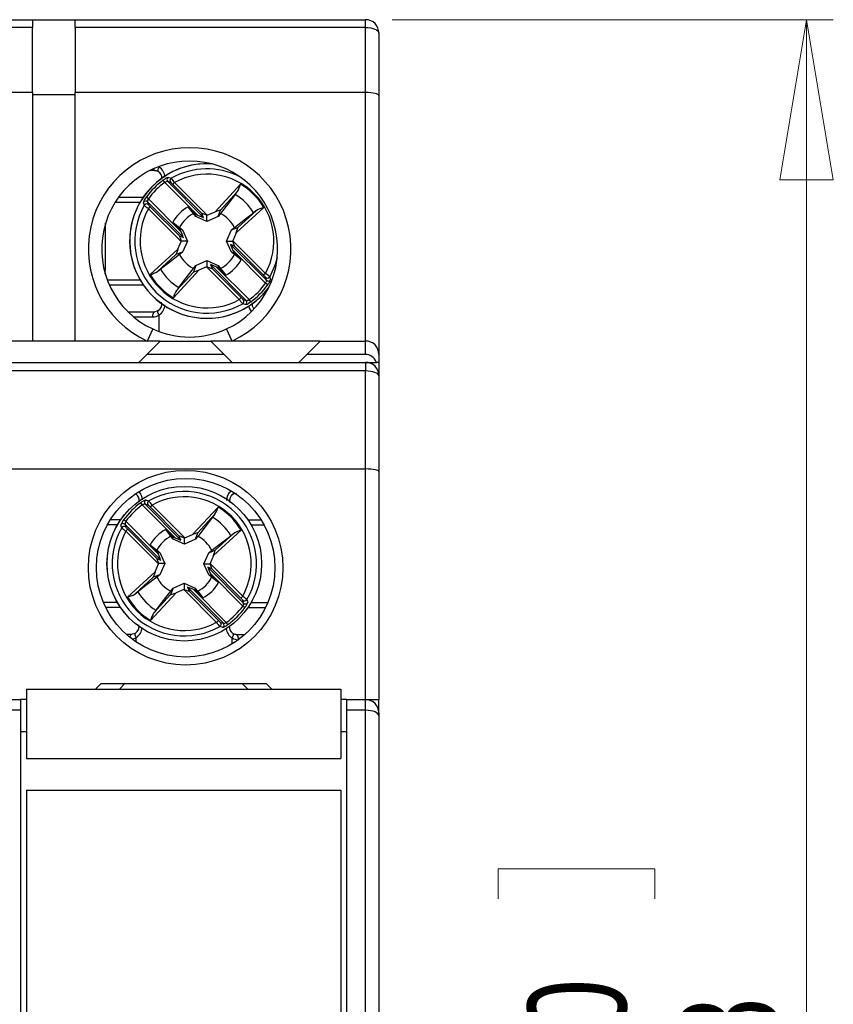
# Model space of a CAD drawing. Header units: millimetres. Extents: x 0 to 420, y 0 to 297.
# Tile 14 of 16: x 211 to 241, y 218 to 255. Entities that reach past the tile are written whole.
import ezdxf

# ---------------------------------------------------------------- set-up
doc = ezdxf.new("R2010")
doc.units = ezdxf.units.MM
doc.styles.add('SLDTEXTSTYLE3', font='TXT', dxfattribs={"width": 0.75})
doc.dimstyles.new('SLDDIMSTYLE0', dxfattribs={"dimtxt": 3.704167, "dimasz": 6, "dimexe": 0, "dimexo": 0.0625, "dimgap": 0.926042, "dimtad": 1, "dimdec": 1, "dimrnd": 1e-09, "dimzin": 12, "dimdsep": 46, "dimtxsty": 'SLDTEXTSTYLE3', "dimblk1": 'CLOSED', "dimblk2": 'CLOSED', "dimsah": 1, "dimcen": 0.09, "dimadec": 0, "dimazin": 3, "dimtfac": 1, "dimtdec": 1, "dimtofl": 0, "dimtmove": 0, "dimatfit": 3, "dimldrblk": 'CLOSED', "dimfxl": 1, "dimfrac": 2, "dimtolj": 1, "dimtzin": 12, "dimarcsym": 0})

# ---------------------------------------------------------------- blocks, each defined once
blk = doc.blocks.new('_CLOSED')
at = {"color": 0, "linetype": 'ByBlock', "lineweight": -2}
for p, q in [((-1, 0.166667), (0, 0)), ((-1, 0.166667), (-1, -0.166667)), ((0, 0), (-1, -0.166667)), ((0, 0), (-1, 0))]:
    blk.add_line(p, q, dxfattribs=at)
blk = doc.blocks.new('_D')
at = {"color": 7, "linetype": 'Continuous', "lineweight": 18}
for p, q in [((224.712, 255.324), (241.257, 255.324)), ((240.257, 173.524), (240.257, 255.324)), ((228.682, 222.359), (228.682, 223.486)), ((228.682, 223.486), (234.567, 223.486)), ((234.567, 223.486), (234.567, 222.359)), ((228.682, 210.046), (228.682, 208.92)), ((234.567, 208.92), (234.567, 210.046)), ((228.682, 208.92), (234.567, 208.92)), ((224.712, 173.524), (241.257, 173.524))]:
    blk.add_line(p, q, dxfattribs=at)
at = {"color": 7, "linetype": 'Continuous', "lineweight": 18, "xscale": 6, "yscale": 6}
for p, rotation in [((240.257, 255.324, 28.24), 90), ((240.257, 173.524, 28.24), 270)]:
    blk.add_blockref('_CLOSED', p, dxfattribs=dict(at, rotation=rotation))
at = {"color": 7, "linetype": 'Continuous', "lineweight": 18, "char_height": 3.7042, "attachment_point": 1, "rotation": 90, "style": 'SLDTEXTSTYLE3'}
for s, insert in [('3,220', (229.792, 210.046)), ('81,8', (235.482, 211.415))]:
    blk.add_mtext(s, dxfattribs=dict(at, insert=insert))

msp = doc.modelspace()

# ---------------------------------------------------------------- linework, layer by layer
at = {"color": 7, "linetype": 'Continuous', "lineweight": 25}
for p, q in [((202.612, 255.324), (211.212, 255.324)), ((211.212, 255.324), (212.812, 255.324)), ((211.212, 255.324), (211.212, 255.036)), ((212.812, 255.324), (223.712, 255.324)), ((212.812, 255.036), (212.812, 255.324)), ((223.712, 255.036), (223.712, 255.324)), ((211.212, 255.036), (202.612, 255.036)), ((211.212, 252.59), (211.212, 255.036)), ((223.712, 255.036), (212.812, 255.036)), ((212.812, 255.036), (212.812, 252.59)), ((223.712, 252.59), (223.712, 255.036)), ((224.212, 254.824), (224.212, 252.48)), ((211.212, 252.59), (202.612, 252.59)), ((211.212, 252.59), (211.212, 243.274)), ((223.712, 252.59), (212.812, 252.59)), ((212.812, 243.274), (212.812, 252.59)), ((223.712, 243.274), (223.712, 252.59)), ((211.212, 252.524), (212.812, 252.524)), ((224.212, 252.48), (224.212, 242.774)), ((215.812, 249.674), (215.633, 249.674)), ((216.179, 249.223), (216.121, 249.304)), ((216.29, 249.253), (217.634, 247.909)), ((216.4, 249.219), (216.29, 249.253)), ((217.412, 247.99), (216.179, 249.223)), ((216.478, 249.149), (216.549, 249.219)), ((217.572, 248.056), (216.478, 249.149)), ((216.549, 249.219), (217.775, 247.994)), ((218.069, 248.115), (219.021, 249.153)), ((218.906, 248.88), (218.271, 248.187)), ((214.449, 248.674), (215.377, 248.674)), ((215.563, 248.607), (215.482, 248.665)), ((215.563, 248.607), (216.796, 247.374)), ((218.817, 248.77), (218.268, 248.051)), ((215.533, 248.496), (215.567, 248.386)), ((216.877, 247.152), (215.533, 248.496)), ((215.567, 248.237), (215.637, 248.308)), ((216.793, 247.011), (215.567, 248.237)), ((215.637, 248.308), (216.731, 247.215)), ((217.255, 248.051), (217.06, 248.307)), ((217.06, 248.307), (217.314, 248.03)), ((218.177, 247.946), (218.271, 248.187)), ((219.89, 248.283), (218.852, 247.332)), ((218.924, 247.534), (219.617, 248.169)), ((217.347, 247.946), (217.314, 248.03)), ((217.314, 248.03), (217.412, 247.99)), ((217.762, 247.759), (217.347, 247.946)), ((217.634, 247.909), (217.572, 248.056)), ((217.762, 247.759), (217.762, 247.988)), ((218.177, 247.946), (217.762, 247.759)), ((217.775, 247.994), (218.069, 248.115)), ((216.479, 247.726), (216.735, 247.531)), ((216.756, 247.472), (216.479, 247.726)), ((216.735, 247.531), (216.84, 247.439)), ((216.796, 247.374), (216.756, 247.472)), ((216.84, 247.439), (216.756, 247.472)), ((216.84, 247.439), (217.027, 247.024)), ((218.497, 247.024), (218.684, 247.439)), ((218.684, 247.439), (218.924, 247.534)), ((218.684, 247.439), (218.789, 247.531)), ((216.731, 247.215), (216.877, 247.152)), ((218.852, 247.332), (218.731, 247.037)), ((218.731, 247.037), (219.957, 245.811)), ((215.633, 245.765), (216.671, 246.717)), ((216.671, 246.717), (216.793, 247.011)), ((217.027, 247.024), (216.798, 247.024)), ((217.027, 247.024), (216.84, 246.609)), ((218.497, 247.024), (218.725, 247.024)), ((218.684, 246.609), (218.497, 247.024)), ((218.793, 246.834), (218.647, 246.896)), ((218.647, 246.896), (219.99, 245.553)), ((218.727, 246.675), (218.768, 246.576)), ((219.96, 245.442), (218.727, 246.675)), ((219.886, 245.741), (218.793, 246.834)), ((216.599, 246.515), (215.906, 245.88)), ((216.84, 246.609), (216.599, 246.515)), ((216.84, 246.609), (216.735, 246.518)), ((218.684, 246.609), (218.768, 246.576)), ((218.789, 246.518), (218.684, 246.609)), ((218.768, 246.576), (219.045, 246.322)), ((219.045, 246.322), (218.789, 246.518)), ((217.454, 245.934), (216.503, 244.896)), ((217.347, 246.102), (217.253, 245.862)), ((217.255, 245.997), (217.347, 246.102)), ((217.347, 246.102), (217.762, 246.289)), ((217.749, 246.055), (217.454, 245.934)), ((218.975, 244.829), (217.749, 246.055)), ((217.762, 246.289), (217.762, 246.061)), ((217.762, 246.289), (218.177, 246.102)), ((217.89, 246.139), (217.952, 245.993)), ((219.233, 244.796), (217.89, 246.139)), ((217.952, 245.993), (219.045, 244.9)), ((218.21, 246.018), (218.111, 246.059)), ((218.111, 246.059), (219.344, 244.826)), ((218.177, 246.102), (218.21, 246.018)), ((218.177, 246.102), (218.268, 245.997)), ((218.464, 245.741), (218.21, 246.018)), ((218.268, 245.997), (218.464, 245.741)), ((216.617, 245.169), (217.253, 245.862)), ((219.957, 245.811), (219.886, 245.741)), ((219.99, 245.553), (219.957, 245.663)), ((215.377, 245.374), (214.1, 245.374)), ((220.041, 245.383), (219.96, 245.442)), ((219.045, 244.9), (218.975, 244.829)), ((219.123, 244.829), (219.233, 244.796)), ((219.403, 244.745), (219.344, 244.826)), ((214.795, 244.374), (215.812, 244.374)), ((215.728, 243.728), (215.519, 243.274)), ((218.705, 243.274), (218.495, 243.728)), ((216.012, 243.274), (207.812, 243.274)), ((215.512, 242.774), (216.012, 243.274)), ((216.012, 243.274), (217.912, 243.274)), ((217.912, 243.274), (218.412, 242.774)), ((222.012, 243.274), (217.912, 243.274)), ((221.512, 242.774), (222.012, 243.274)), ((222.012, 243.274), (223.712, 243.274)), ((223.712, 242.774), (223.712, 243.274)), ((215.512, 242.774), (215.212, 242.474)), ((218.412, 242.774), (215.512, 242.774)), ((218.712, 242.474), (218.412, 242.774)), ((221.512, 242.774), (221.212, 242.474)), ((223.712, 242.774), (221.512, 242.774)), ((224.212, 242.774), (224.212, 242.474)), ((179.912, 242.474), (223.712, 242.474)), ((223.712, 242.474), (224.121, 242.474)), ((223.712, 242.474), (223.712, 242.15)), ((224.212, 242.474), (224.121, 242.474)), ((224.212, 242.474), (224.212, 241.974)), ((223.712, 242.15), (179.912, 242.15)), ((223.712, 238.474), (223.712, 242.15)), ((224.212, 241.974), (224.212, 238.384)), ((223.712, 238.474), (179.912, 238.474)), ((223.712, 229.824), (223.712, 238.474)), ((224.212, 238.384), (224.212, 229.824)), ((215.335, 237.126), (215.277, 237.207)), ((216.565, 235.889), (215.335, 237.126)), ((215.447, 237.155), (216.786, 235.808)), ((215.557, 237.122), (215.447, 237.155)), ((215.634, 237.051), (215.705, 237.121)), ((215.705, 237.121), (216.928, 235.892)), ((216.725, 235.954), (215.634, 237.051)), ((217.223, 236.012), (218.177, 237.047)), ((218.061, 236.775), (217.424, 236.083)), ((214.14, 236.581), (214.532, 236.58)), ((214.718, 236.512), (214.637, 236.57)), ((214.687, 236.401), (214.721, 236.29)), ((216.027, 235.053), (214.687, 236.401)), ((214.718, 236.512), (215.947, 235.275)), ((217.972, 236.665), (217.421, 235.948)), ((219.301, 236.566), (219.793, 236.564)), ((214.72, 236.142), (214.791, 236.212)), ((215.943, 234.912), (214.72, 236.142)), ((214.791, 236.212), (215.881, 235.116)), ((216.213, 236.208), (216.467, 235.93)), ((216.408, 235.951), (216.213, 236.208)), ((216.786, 235.808), (216.725, 235.954)), ((216.928, 235.892), (217.223, 236.012)), ((217.33, 235.843), (217.424, 236.083)), ((219.044, 236.176), (218.003, 235.227)), ((218.075, 235.428), (218.771, 236.062)), ((215.907, 235.374), (215.631, 235.628)), ((215.631, 235.628), (215.886, 235.432)), ((216.499, 235.846), (216.467, 235.93)), ((216.467, 235.93), (216.565, 235.889)), ((216.914, 235.658), (216.499, 235.846)), ((216.914, 235.658), (216.915, 235.886)), ((217.33, 235.843), (216.914, 235.658)), ((215.886, 235.432), (215.991, 235.34)), ((215.947, 235.275), (215.907, 235.374)), ((215.991, 235.34), (215.907, 235.374)), ((215.991, 235.34), (216.177, 234.925)), ((217.647, 234.921), (217.835, 235.335)), ((217.835, 235.335), (218.075, 235.428)), ((217.835, 235.335), (217.94, 235.426)), ((218.003, 235.227), (217.881, 234.933)), ((215.821, 234.618), (215.943, 234.912)), ((215.881, 235.116), (216.027, 235.053)), ((216.177, 234.925), (215.948, 234.925)), ((216.177, 234.925), (215.989, 234.51)), ((217.647, 234.921), (217.875, 234.92)), ((217.832, 234.505), (217.647, 234.921)), ((217.881, 234.933), (219.103, 233.703)), ((214.78, 233.67), (215.821, 234.618)), ((215.989, 234.51), (215.748, 234.417)), ((215.989, 234.51), (215.883, 234.419)), ((217.942, 234.729), (217.796, 234.792)), ((217.796, 234.792), (219.136, 233.445)), ((217.832, 234.505), (217.916, 234.472)), ((217.937, 234.413), (217.832, 234.505)), ((217.876, 234.57), (217.916, 234.472)), ((219.106, 233.334), (217.876, 234.57)), ((219.033, 233.633), (217.942, 234.729)), ((215.748, 234.417), (215.053, 233.784)), ((216.494, 234.002), (216.91, 234.188)), ((216.91, 234.188), (216.909, 233.959)), ((216.91, 234.188), (217.324, 234)), ((217.916, 234.472), (218.193, 234.217)), ((218.193, 234.217), (217.937, 234.413)), ((216.601, 233.833), (215.647, 232.798)), ((215.762, 233.07), (216.399, 233.762)), ((216.494, 234.002), (216.399, 233.762)), ((216.402, 233.897), (216.494, 234.002)), ((216.896, 233.954), (216.601, 233.833)), ((218.118, 232.724), (216.896, 233.954)), ((217.037, 234.037), (217.099, 233.891)), ((218.377, 232.69), (217.037, 234.037)), ((217.099, 233.891), (218.189, 232.794)), ((217.357, 233.916), (217.259, 233.956)), ((217.259, 233.956), (218.488, 232.72)), ((217.324, 234), (217.357, 233.916)), ((217.324, 234), (217.415, 233.894)), ((217.61, 233.638), (217.357, 233.916)), ((217.415, 233.894), (217.61, 233.638)), ((219.103, 233.703), (219.033, 233.633)), ((219.136, 233.445), (219.103, 233.555)), ((214.522, 233.28), (213.963, 233.281)), ((219.186, 233.275), (219.106, 233.334)), ((219.952, 233.264), (219.292, 233.266)), ((218.189, 232.794), (218.118, 232.724)), ((218.267, 232.724), (218.377, 232.69)), ((218.546, 232.639), (218.488, 232.72)), ((214.727, 232.279), (214.954, 232.278)), ((218.854, 232.267), (219.182, 232.266)), ((213.583, 230.22), (213.787, 230.424)), ((213.787, 230.424), (214.687, 230.424)), ((214.687, 230.424), (214.483, 230.22)), ((214.687, 230.424), (219.087, 230.424)), ((219.291, 230.22), (219.087, 230.424)), ((219.087, 230.424), (219.987, 230.424)), ((220.191, 230.22), (219.987, 230.424)), ((210.987, 230.22), (210.987, 227.62)), ((210.987, 230.22), (222.787, 230.22)), ((222.787, 230.22), (222.787, 227.62)), ((210.262, 229.824), (210.762, 229.824)), ((210.762, 229.824), (210.762, 229.424)), ((210.987, 229.824), (210.762, 229.824)), ((223.012, 229.824), (222.787, 229.824)), ((223.012, 229.424), (223.012, 229.824)), ((223.012, 229.824), (223.712, 229.824)), ((223.712, 229.424), (223.712, 229.824)), ((223.712, 229.824), (224.212, 229.824)), ((224.212, 229.324), (224.212, 229.824)), ((210.762, 229.424), (209.862, 229.424)), ((210.762, 229.424), (210.762, 199.424)), ((223.712, 229.424), (223.012, 229.424)), ((223.012, 199.424), (223.012, 229.424)), ((223.712, 199.424), (223.712, 229.424)), ((224.212, 229.324), (224.212, 229.217)), ((224.212, 229.217), (224.212, 199.631)), ((210.762, 228.624), (210.987, 228.624)), ((222.787, 228.624), (223.012, 228.624)), ((210.987, 227.62), (222.787, 227.62)), ((210.987, 226.428), (210.987, 198.628)), ((210.987, 226.428), (222.787, 226.428)), ((222.787, 226.428), (222.787, 198.628))]:
    msp.add_line(p, q, dxfattribs=at)
at = {"color": 1, "linetype": 'Continuous', "lineweight": 25}
for p, q in [((215.946, 249.811), (215.964, 249.8)), ((215.964, 249.8), (215.964, 249.818)), ((215.25, 248.474), (214.314, 248.474)), ((214.019, 245.574), (215.25, 245.574)), ((215.726, 244.174), (215.017, 244.174)), ((215.964, 243.638), (215.964, 244.249)), ((214.404, 236.38), (214.022, 236.381)), ((219.911, 236.364), (219.427, 236.365)), ((213.871, 233.481), (214.396, 233.48)), ((219.419, 233.465), (220.045, 233.464)), ((215.105, 231.986), (215.105, 232.152)), ((218.701, 231.911), (218.702, 232.142))]:
    msp.add_line(p, q, dxfattribs=at)
at = {"color": 7, "linetype": 'Continuous', "lineweight": 25, "flags": 128}
for points in [[(223.712, 255.036), (223.809, 255.032), (223.903, 255.02), (223.99, 255), (224.065, 254.974), (224.127, 254.942), (224.174, 254.905), (224.202, 254.866), (224.212, 254.824)], [(215.812, 249.674), (215.86, 249.669), (215.936, 249.635)], [(216.309, 249.409), (216.332, 249.402), (216.422, 249.377)], [(218.817, 248.77), (218.884, 248.854), (218.906, 248.88)], [(215.409, 248.364), (215.403, 248.388), (215.377, 248.477)], [(219.617, 248.169), (219.6, 248.154), (219.508, 248.079)], [(217.347, 247.946), (217.295, 248.006), (217.255, 248.051)], [(218.268, 248.051), (218.229, 248.006), (218.177, 247.946)], [(218.789, 247.531), (219.208, 247.851), (219.508, 248.079)], [(216.735, 246.518), (216.316, 246.198), (216.016, 245.969)], [(215.906, 245.88), (215.923, 245.894), (216.016, 245.969)], [(216.707, 245.278), (216.935, 245.578), (217.255, 245.997)], [(220.114, 245.684), (220.121, 245.661), (220.146, 245.572)], [(216.707, 245.278), (216.639, 245.195), (216.617, 245.169)], [(219.215, 244.64), (219.192, 244.647), (219.102, 244.672)], [(215.726, 244.174), (215.728, 244.213), (215.733, 244.251), (215.741, 244.285), (215.751, 244.316), (215.764, 244.341), (215.779, 244.359), (215.795, 244.37), (215.812, 244.374)], [(215.936, 244.414), (215.89, 244.389), (215.812, 244.374)], [(224.212, 241.974), (224.202, 242.009), (224.174, 242.042), (224.127, 242.072), (224.065, 242.098), (223.99, 242.12), (223.903, 242.137), (223.809, 242.147), (223.712, 242.15)], [(218.745, 237.528), (218.791, 237.552), (218.869, 237.567)], [(215.466, 237.311), (215.489, 237.305), (215.579, 237.279)], [(217.972, 236.665), (218.039, 236.749), (218.061, 236.775)], [(214.563, 236.269), (214.557, 236.293), (214.532, 236.382)], [(216.499, 235.846), (216.447, 235.906), (216.408, 235.951)], [(217.94, 235.426), (218.36, 235.745), (218.661, 235.973)], [(218.771, 236.062), (218.753, 236.047), (218.661, 235.973)], [(217.421, 235.948), (217.382, 235.903), (217.33, 235.843)], [(215.883, 234.419), (215.463, 234.101), (215.163, 233.873)], [(215.053, 233.784), (215.07, 233.798), (215.163, 233.873)], [(215.852, 233.18), (216.081, 233.479), (216.402, 233.897)], [(219.26, 233.576), (219.267, 233.553), (219.292, 233.463)], [(215.852, 233.18), (215.784, 233.097), (215.762, 233.07)], [(215.079, 232.318), (215.033, 232.293), (214.954, 232.278)], [(218.358, 232.534), (218.335, 232.541), (218.245, 232.567)], [(218.854, 232.267), (218.805, 232.273), (218.729, 232.307)], [(218.854, 232.267), (218.87, 232.263), (218.887, 232.252), (218.901, 232.233), (218.914, 232.208), (218.925, 232.178), (218.933, 232.143), (218.937, 232.106), (218.939, 232.067)]]:
    msp.add_lwpolyline(points, dxfattribs=at)
at = {"color": 1, "linetype": 'Continuous', "lineweight": 25, "flags": 128}
for points in [[(215.964, 249.8), (215.947, 249.767), (215.934, 249.735), (215.925, 249.705), (215.922, 249.68), (215.923, 249.658), (215.929, 249.643), (215.936, 249.635)], [(220.396, 246.399), (220.321, 246.143), (220.114, 245.684)], [(219.427, 244.382), (219.36, 244.506), (219.344, 244.595)], [(215.964, 244.249), (215.947, 244.282), (215.934, 244.314), (215.925, 244.343), (215.922, 244.369), (215.923, 244.39), (215.929, 244.406), (215.937, 244.414)], [(215.085, 237.549), (215.086, 237.546), (215.094, 237.538)], [(214.875, 232.154), (214.875, 232.155), (214.883, 232.19), (214.894, 232.22), (214.907, 232.245), (214.922, 232.263), (214.938, 232.275), (214.954, 232.278)], [(215.105, 232.152), (215.089, 232.186), (215.076, 232.217), (215.068, 232.247), (215.064, 232.273), (215.065, 232.294), (215.071, 232.31), (215.079, 232.318)], [(218.729, 232.307), (218.737, 232.299), (218.743, 232.283), (218.744, 232.262), (218.74, 232.236), (218.732, 232.207), (218.719, 232.175), (218.702, 232.142)]]:
    msp.add_lwpolyline(points, dxfattribs=at)
at = {"color": 7, "linetype": 'Continuous', "lineweight": 25}
for centre, radius in [((216.962, 234.774), 3.65), ((216.962, 234.774), 3.35), ((216.912, 234.923), 2.9), ((216.912, 234.923), 2.899)]:
    msp.add_circle(centre, radius, dxfattribs=at)
for centre, radius, start, end in [((223.712, 254.824), 0.5, 0, 90), ((217.112, 246.724), 3.8, 294.784, 245.216), ((217.112, 246.724), 3.3, 294.784, 245.216), ((217.762, 247.024), 2.9, 86.4907, 180), ((215.774, 249.391), 0.293, 353.2998, 56.4624), ((217.762, 247.024), 2.809, 125.7498, 144.2502), ((216.506, 248.835), 0.606, 108.9262, 129.3868), ((216.289, 249.036), 0.217, 89.7593, 120.5567), ((216.362, 249.323), 0.1, 121.7574, 224.4968), ((216.472, 249.29), 0.1, 120.0913, 224.4788), ((214.842, 247.968), 2.117, 36.2344, 41.7076), ((217.762, 247.024), 2.508, 331.0781, 118.9219), ((217.762, 247.024), 2.709, 125.7498, 144.2502), ((216.017, 248.718), 0.631, 43.0173, 52.5616), ((217.977, 249.431), 1.08, 329.3376, 345.0939), ((217.762, 247.024), 2.473, 30.6058, 59.3942), ((215.918, 248.299), 0.57, 139.9468, 161.7402), ((215.463, 248.424), 0.1, 45.5032, 148.2426), ((215.707, 248.508), 0.174, 145.5687, 184.1153), ((217.762, 247.024), 2.04, 31.1435, 58.8565), ((217.762, 247.024), 2.707, 150.3316, 299.6684), ((217.762, 247.024), 2.508, 151.0781, 298.9219), ((215.496, 248.314), 0.1, 45.5212, 149.9087), ((216.402, 249.43), 1.456, 227.0501, 235.0079), ((216.019, 248.725), 0.566, 216.8844, 227.5368), ((217.762, 247.024), 1.463, 118.6836, 151.3164), ((220.168, 247.24), 1.08, 104.9061, 120.6624), ((217.762, 247.024), 1.145, 116.2477, 153.7523), ((217.762, 247.024), 1.145, 26.2477, 63.7523), ((159.907, 247.024), 54.055, 358.6886, 0.7104), ((217.762, 247.024), 2.9, 180, 323.0596), ((217.762, 247.024), 1.145, 206.2477, 243.7523), ((217.762, 247.024), 1.145, 296.2477, 333.7523), ((217.762, 247.024), 1.463, 298.6836, 331.3164), ((217.762, 247.024), 2.04, 211.1435, 238.8565), ((215.356, 246.809), 1.08, 284.9061, 300.6624), ((217.762, 247.024), 2.473, 210.6058, 239.3942), ((219.504, 245.323), 0.566, 36.8844, 47.5368), ((219.122, 244.618), 1.456, 47.0501, 55.0079), ((220.027, 245.735), 0.1, 225.5212, 329.9087), ((219.816, 245.54), 0.174, 325.5687, 4.1153), ((220.061, 245.624), 0.1, 225.5032, 328.2426), ((219.605, 245.75), 0.57, 319.9468, 341.7402), ((217.762, 247.024), 2.709, 305.7498, 324.2502), ((217.762, 247.024), 2.809, 305.7498, 324.2502), ((217.546, 244.618), 1.08, 149.3376, 165.0939), ((220.682, 246.08), 2.117, 216.2344, 221.7076), ((219.507, 245.331), 0.631, 223.0173, 232.5616), ((219.051, 244.759), 0.1, 300.0913, 44.4788), ((219.234, 245.012), 0.217, 269.7593, 300.5567), ((215.799, 244.652), 0.272, 300.2203, 17.2076), ((219.162, 244.725), 0.1, 301.7574, 44.4968), ((219.018, 245.214), 0.606, 288.9262, 309.3868), ((219.717, 244.656), 0.261, 169.7277, 217.953), ((215.725, 244.595), 0.42, 270.2192, 304.6136), ((217.112, 246.724), 3.3, 245.216, 294.784), ((223.712, 242.774), 0.5, 0, 90), ((223.712, 241.974), 0.5, 0, 90), ((214.931, 237.295), 0.293, 353.1341, 56.2968), ((216.912, 234.923), 2.707, 330.166, 119.5027), ((216.912, 234.923), 2.508, 330.9124, 118.7563), ((218.881, 237.29), 0.271, 119.9923, 196.697), ((216.912, 234.923), 2.809, 125.5842, 144.0845), ((216.912, 234.923), 2.709, 125.5842, 144.0845), ((215.661, 236.737), 0.606, 108.7606, 129.2211), ((215.445, 236.939), 0.217, 89.5937, 120.3911), ((215.518, 237.226), 0.1, 121.5918, 224.3312), ((215.629, 237.192), 0.1, 119.9257, 224.3132), ((215.172, 236.622), 0.631, 42.8517, 52.396), ((213.994, 235.875), 2.117, 36.0688, 41.5419), ((217.134, 237.328), 1.08, 329.172, 344.9283), ((216.912, 234.923), 2.473, 30.4402, 59.2286), ((215.072, 236.202), 0.57, 139.7812, 161.5746), ((214.617, 236.329), 0.1, 45.3376, 148.077), ((214.861, 236.413), 0.174, 145.4031, 183.9497), ((216.912, 234.923), 2.04, 30.9779, 58.6908), ((216.912, 234.923), 2.707, 150.166, 299.5027), ((216.912, 234.923), 2.508, 150.9124, 298.7563), ((214.65, 236.219), 0.1, 45.3555, 149.7431), ((215.559, 237.333), 1.456, 226.8845, 234.8423), ((215.174, 236.629), 0.566, 216.7188, 227.3712), ((216.912, 234.923), 1.463, 118.518, 151.1508), ((216.912, 234.923), 1.145, 116.0821, 153.5867), ((219.319, 235.131), 1.08, 104.7405, 120.4968), ((216.912, 234.923), 1.145, 26.0821, 63.5867), ((216.912, 234.923), 1.145, 206.0821, 243.5867), ((216.912, 234.923), 1.145, 296.0821, 333.5867), ((216.912, 234.923), 1.463, 298.518, 331.1508), ((214.505, 234.714), 1.08, 284.7405, 300.4968), ((216.912, 234.923), 2.04, 210.9779, 238.6908), ((216.912, 234.923), 2.473, 210.4402, 239.2286), ((218.649, 233.217), 0.566, 36.7188, 47.3712), ((218.265, 232.513), 1.456, 46.8845, 54.8423), ((219.173, 233.626), 0.1, 225.3555, 329.7431), ((218.962, 233.433), 0.174, 325.4031, 3.9497), ((219.207, 233.516), 0.1, 225.3376, 328.077), ((218.751, 233.643), 0.57, 319.7812, 341.5746), ((216.689, 232.517), 1.08, 149.172, 164.9283), ((216.912, 234.923), 2.709, 305.5842, 324.0845), ((216.912, 234.923), 2.809, 305.5842, 324.0845), ((214.942, 232.556), 0.272, 300.0547, 17.042), ((219.829, 233.97), 2.117, 216.0688, 221.5419), ((218.652, 233.224), 0.631, 222.8517, 232.396), ((218.195, 232.654), 0.1, 299.9257, 44.3132), ((218.305, 232.62), 0.1, 301.5918, 44.3312), ((218.163, 233.108), 0.606, 288.7606, 309.2211), ((218.378, 232.907), 0.217, 269.5937, 300.3911), ((218.893, 232.55), 0.293, 170.9449, 236.1312), ((218.942, 232.487), 0.42, 235.2208, 269.6152), ((223.712, 229.324), 0.5, 0, 90)]:
    msp.add_arc(centre, radius, start, end, dxfattribs=at)
at = {"color": 1, "linetype": 'Continuous', "lineweight": 25}
for centre, radius, start, end in [((217.762, 247.024), 2.899, 86.3747, 323.1755), ((215.828, 249.751), 0.0785, 194.6967, 258.155), ((215.709, 249.397), 0.477, 2.7177, 57.6878), ((217.762, 247.024), 2.707, 62.9071, 119.6684), ((215.711, 244.65), 0.474, 302.1948, 357.7341), ((214.952, 237.329), 0.39, 359.0092, 47.5765), ((218.914, 237.303), 0.42, 128.1441, 180.7612), ((218.687, 237.574), 0.0742, 320.6472, 23.6477), ((214.854, 232.554), 0.474, 302.0292, 357.5685), ((218.939, 232.529), 0.454, 185.0016, 238.4336), ((214.865, 232.505), 0.427, 282.7927, 304.306)]:
    msp.add_arc(centre, radius, start, end, dxfattribs=at)
at = {"color": 7, "linetype": 'Continuous', "lineweight": 25}
for centre, major_axis, ratio, start_param, end_param in [((223.712, 252.48), (0.5, 0), 0.221695, 0, 1.570796), ((218.053, 248.096), (0.218, 0.091), 0.04428, 6.24051, 7.758946), ((217.393, 248.009), (0.241, -0.1), 0.040112, 4.809235, 6.32409), ((217.812, 247.956), (0.241, -0.1), 0.040112, 1.799222, 3.182497), ((217.783, 247.985), (0.1, 0.041), 0.096832, 1.611647, 1.743226), ((218.834, 247.315), (0.091, 0.218), 0.04428, 4.807424, 6.325861), ((216.83, 246.974), (-0.1, 0.241), 0.040112, 6.242281, 7.625556), ((216.777, 247.393), (-0.1, 0.241), 0.040112, 3.100688, 4.615543), ((218.723, 247.045), (0.041, 0.1), 0.096832, 4.539959, 4.671538), ((216.69, 246.733), (0.091, 0.218), 0.04428, 1.665832, 3.184268), ((216.801, 247.003), (0.041, 0.1), 0.096832, 1.398366, 1.529945), ((218.746, 246.655), (-0.1, 0.241), 0.040112, 6.242281, 7.757136), ((218.693, 247.075), (-0.1, 0.241), 0.040112, 3.100688, 4.483964), ((217.471, 245.952), (0.218, 0.091), 0.04428, 3.098917, 4.617354), ((217.741, 246.063), (0.1, 0.041), 0.096832, 4.75324, 4.884819), ((217.711, 246.093), (0.241, -0.1), 0.040112, 4.940814, 6.32409), ((218.131, 246.04), (0.241, -0.1), 0.040112, 1.667642, 3.182497), ((223.712, 242.067), (0, -0.707), 0.707107, 2.1843, 3.141593), ((223.712, 238.384), (0.5, 0), 0.181335, 0, 1.570796), ((216.965, 235.854), (0.241, -0.101), 0.040112, 1.799222, 3.182497), ((217.206, 235.994), (0.218, 0.09), 0.04428, 6.24051, 7.758946), ((216.546, 235.908), (0.241, -0.101), 0.040112, 4.809235, 6.32409), ((216.936, 235.884), (0.101, 0.041), 0.096832, 1.611647, 1.743226), ((215.928, 235.294), (-0.099, 0.241), 0.040112, 3.100688, 4.615543), ((217.985, 235.211), (0.091, 0.218), 0.04428, 4.807424, 6.325861), ((215.98, 234.875), (-0.099, 0.241), 0.040112, 6.242281, 7.625556), ((215.951, 234.904), (0.041, 0.1), 0.096832, 1.398366, 1.529945), ((217.873, 234.941), (0.041, 0.1), 0.096832, 4.539959, 4.671538), ((217.843, 234.971), (-0.099, 0.241), 0.040112, 3.100688, 4.483964), ((215.839, 234.635), (0.091, 0.218), 0.04428, 1.665832, 3.184268), ((217.895, 234.551), (-0.099, 0.241), 0.040112, 6.242281, 7.757136), ((216.618, 233.851), (0.218, 0.09), 0.04428, 3.098917, 4.617354), ((216.888, 233.962), (0.101, 0.041), 0.096832, 4.75324, 4.884819), ((216.858, 233.991), (0.241, -0.101), 0.040112, 4.940814, 6.32409), ((217.278, 233.937), (0.241, -0.101), 0.040112, 1.667642, 3.182497), ((223.712, 229.217), (0.5, 0), 0.414214, 0, 1.570796)]:
    msp.add_ellipse(centre, major_axis=major_axis, ratio=ratio, start_param=start_param, end_param=end_param, dxfattribs=at)

# ---------------------------------------------------------------- dimensions: what is measured, and where the dimension line sits
at = {"color": 7, "linetype": 'Continuous', "lineweight": 18}
dim = msp.add_linear_dim(base=(240.257, 255.324), p1=(223.712, 173.524), p2=(223.712, 255.324), angle=90, dimstyle='SLDDIMSTYLE0', dxfattribs=at)
dim.commit()
dim.dimension.update_dxf_attribs({"geometry": '_D', "text_midpoint": (240.257, 216.203), "dimtype": 160})

doc.saveas('drawing.dxf')
